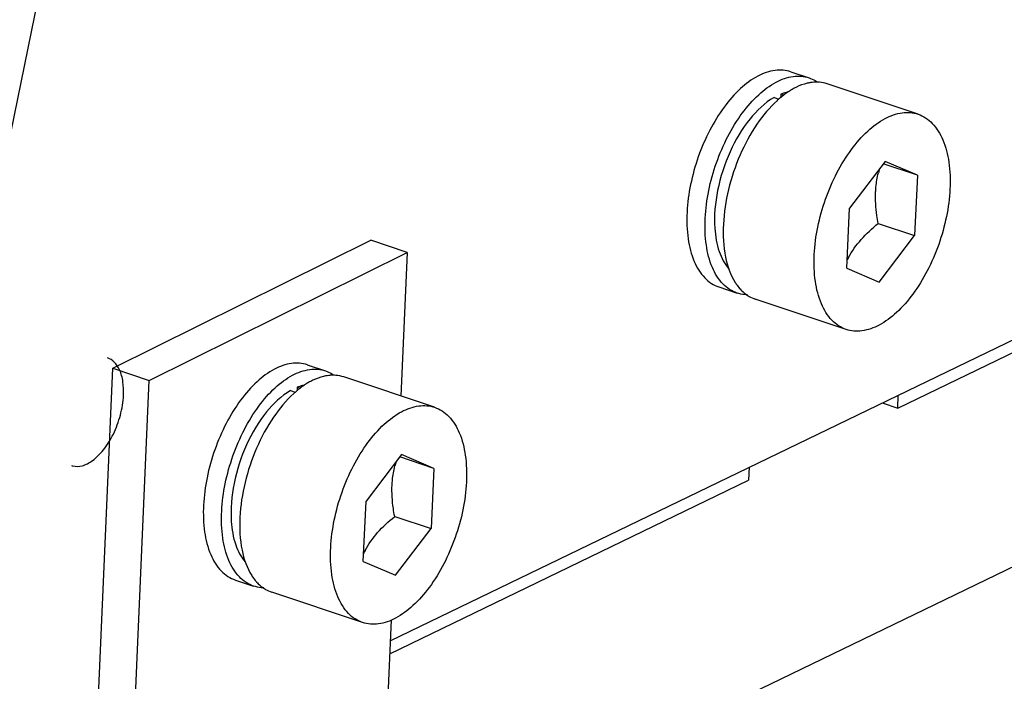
# Model space of a CAD drawing. Header units: millimetres. Extents: x -24622 to 2009, y -1603 to 2074.
# Tile 117 of 256: x -1432 to -1410, y 1091 to 1106. Entities that reach past the tile are written whole.
import ezdxf

# ---------------------------------------------------------------- set-up
doc = ezdxf.new("R2010")
doc.units = ezdxf.units.MM

msp = doc.modelspace()

# ---------------------------------------------------------------- linework, layer by layer
at = {"color": 7, "linetype": 'Continuous'}
for p, q in [((-1427.999, 1121.653), (-1431.958, 1102.421)), ((-1414.535, 1104.89), (-1414.135, 1104.757)), ((-1411.733, 1103.954), (-1413.735, 1104.623)), ((-1414.905, 1104.322), (-1414.8, 1104.287)), ((-1414.755, 1104.394), (-1414.759, 1104.315)), ((-1414.68, 1104.369), (-1414.755, 1104.394)), ((-1423.358, 1092.354), (-1401.404, 1102.968)), ((-1412.46, 1102.91), (-1413.24, 1101.885)), ((-1411.746, 1102.608), (-1412.46, 1102.91)), ((-1411.746, 1102.608), (-1412.499, 1102.859)), ((-1411.746, 1102.608), (-1411.811, 1101.281)), ((-1413.305, 1100.559), (-1413.24, 1101.885)), ((-1412.182, 1097.477), (-1403.4, 1101.723)), ((-1412.611, 1101.548), (-1411.811, 1101.281)), ((-1429.467, 1098.356), (-1423.787, 1101.178)), ((-1422.986, 1100.91), (-1423.787, 1101.178)), ((-1394.634, 1101.237), (-1423.579, 1087.242)), ((-1412.59, 1100.256), (-1411.811, 1101.281)), ((-1428.667, 1098.088), (-1422.986, 1100.91)), ((-1422.986, 1100.91), (-1423.124, 1097.745)), ((-1413.305, 1100.559), (-1412.59, 1100.256)), ((-1416.119, 1100.148), (-1415.719, 1100.014)), ((-1413.317, 1099.212), (-1415.319, 1099.88)), ((-1430.362, 1077.731), (-1429.467, 1098.356)), ((-1429.467, 1098.356), (-1428.667, 1098.088)), ((-1425.184, 1098.433), (-1424.783, 1098.299)), ((-1422.382, 1097.497), (-1424.383, 1098.166)), ((-1429.561, 1077.463), (-1428.667, 1098.088)), ((-1425.404, 1097.937), (-1425.408, 1097.858)), ((-1425.328, 1097.912), (-1425.404, 1097.937)), ((-1425.553, 1097.865), (-1425.449, 1097.83)), ((-1412.182, 1097.477), (-1412.168, 1097.764)), ((-1412.524, 1097.592), (-1412.182, 1097.477)), ((-1423.109, 1096.453), (-1423.888, 1095.428)), ((-1422.394, 1096.15), (-1423.147, 1096.402)), ((-1422.394, 1096.15), (-1423.109, 1096.453)), ((-1415.454, 1096.175), (-1415.468, 1095.888)), ((-1422.394, 1096.15), (-1422.459, 1094.824)), ((-1423.37, 1092.068), (-1415.468, 1095.888)), ((-1423.953, 1094.101), (-1423.888, 1095.428)), ((-1423.26, 1095.091), (-1422.459, 1094.824)), ((-1423.239, 1093.799), (-1422.459, 1094.824)), ((-1423.953, 1094.101), (-1423.239, 1093.799)), ((-1426.768, 1093.69), (-1426.367, 1093.557)), ((-1423.966, 1092.755), (-1425.967, 1093.423)), ((-1423.338, 1092.813), (-1423.72, 1083.995))]:
    msp.add_line(p, q, dxfattribs=at)
for centre, radius, start, end in [((-1413.967, 1103.783), 0.878, 94.1821, 98.6445), ((-1413.971, 1103.84), 0.821, 89.4642, 94.1738), ((-1413.518, 1102.835), 1.938, 125.5578, 128.3741), ((-1413.782, 1103.246), 1.448, 115.8526, 120.062), ((-1413.307, 1102.579), 2.27, 131.2925, 132.2302), ((-1413.399, 1102.686), 2.128, 128.3761, 131.3128), ((-1410.099, 1102.057), 2.579, 164.4068, 166.4393), ((-1411.33, 1099.744), 2.202, 151.4776, 153.4581), ((-1414.943, 1100.746), 0.957, 221.1981, 222.1753), ((-1424.615, 1097.325), 0.878, 94.1821, 98.6445), ((-1424.62, 1097.383), 0.821, 89.4642, 94.1738), ((-1424.167, 1096.378), 1.938, 125.5578, 128.3741), ((-1424.431, 1096.789), 1.448, 115.8526, 120.062), ((-1423.955, 1096.121), 2.27, 131.2925, 132.2302), ((-1424.048, 1096.228), 2.128, 128.3761, 131.3128), ((-1420.748, 1095.6), 2.579, 164.4068, 166.4393), ((-1421.978, 1093.287), 2.202, 151.4776, 153.4581), ((-1425.592, 1094.289), 0.957, 221.1981, 222.1753)]:
    msp.add_arc(centre, radius, start, end, dxfattribs=at)
for points, start_tangent, end_tangent in [([(-1414.535, 1104.89), (-1414.883, 1104.92), (-1415.261, 1104.794), (-1415.643, 1104.518), (-1416.004, 1104.111), (-1416.321, 1103.6), (-1416.573, 1103.018), (-1416.743, 1102.404), (-1416.821, 1101.797)], (-0.948415, 0.317032), (-0.048975, -0.9988)), ([(-1416.421, 1101.663), (-1416.343, 1102.27), (-1416.173, 1102.884), (-1415.921, 1103.466), (-1415.604, 1103.977), (-1415.243, 1104.384), (-1414.861, 1104.66), (-1414.483, 1104.787), (-1414.134, 1104.756)], (0.048975, 0.9988), (0.948415, -0.317031)), ([(-1414.099, 1104.651), (-1414.176, 1104.636), (-1414.414, 1104.55)], (-0.988714, -0.149818), (-0.900275, -0.435322)), ([(-1414.134, 1104.756), (-1414, 1104.696), (-1413.958, 1104.669)], (0.948415, -0.317031), (0.830605, -0.556862)), ([(-1413.734, 1104.623), (-1413.904, 1104.658), (-1413.964, 1104.661)], (-0.948416, 0.317029), (-0.999952, 0.009762)), ([(-1414.599, 1104.441), (-1414.638, 1104.433), (-1414.755, 1104.394)], (-0.979917, -0.199406), (-0.929871, -0.367885)), ([(-1414.508, 1104.5), (-1414.542, 1104.479), (-1414.645, 1104.411)], (-0.86588, -0.500251), (-0.813752, -0.581213)), ([(-1414.905, 1104.322), (-1415.433, 1103.853), (-1415.872, 1103.129), (-1416.147, 1102.275), (-1416.21, 1101.44)], (-0.868564, -0.495578), (0.065422, -0.997858)), ([(-1414.832, 1104.26), (-1415.281, 1103.734), (-1415.653, 1103.056), (-1415.908, 1102.295), (-1416.02, 1101.529)], (-0.740482, -0.672076), (-0.048975, -0.9988)), ([(-1414.019, 1100.861), (-1413.941, 1101.468), (-1413.771, 1102.082), (-1413.519, 1102.664), (-1413.202, 1103.175), (-1412.841, 1103.582), (-1412.459, 1103.858), (-1412.081, 1103.985), (-1411.733, 1103.954)], (0.048975, 0.9988), (0.948416, -0.317028)), ([(-1411.733, 1103.954), (-1411.568, 1103.875), (-1411.42, 1103.753), (-1411.189, 1103.391), (-1411.056, 1102.897), (-1411.031, 1102.305)], (0.948416, -0.317028), (-0.048975, -0.9988)), ([(-1412.668, 1102.242), (-1412.66, 1102.35), (-1412.607, 1102.662)], (0.048975, 0.9988), (0.234238, 0.972179)), ([(-1411.031, 1102.305), (-1411.109, 1101.699), (-1411.279, 1101.084), (-1411.531, 1100.502), (-1411.848, 1099.991), (-1412.209, 1099.585), (-1412.591, 1099.309), (-1412.969, 1099.182), (-1413.317, 1099.212)], (-0.048975, -0.9988), (-0.948416, 0.317028)), ([(-1412.611, 1101.548), (-1412.64, 1101.723), (-1412.668, 1102.242)], (-0.183521, 0.983016), (0.048975, 0.9988)), ([(-1416.821, 1101.797), (-1416.796, 1101.205), (-1416.663, 1100.711), (-1416.432, 1100.35), (-1416.285, 1100.228), (-1416.119, 1100.148)], (-0.048975, -0.9988), (0.948415, -0.317032)), ([(-1415.719, 1100.014), (-1415.884, 1100.094), (-1416.032, 1100.216), (-1416.263, 1100.577), (-1416.396, 1101.072), (-1416.421, 1101.663)], (-0.948415, 0.317031), (0.048975, 0.9988)), ([(-1416.21, 1101.44), (-1416.112, 1100.926), (-1415.904, 1100.549)], (0.065422, -0.997858), (0.65932, -0.751862)), ([(-1416.02, 1101.529), (-1415.973, 1100.805), (-1415.76, 1100.246)], (-0.048975, -0.9988), (0.537631, -0.843181)), ([(-1413.265, 1100.796), (-1412.987, 1101.192), (-1412.611, 1101.548)], (0.477637, 0.878557), (0.773116, 0.634265)), ([(-1413.317, 1099.212), (-1413.483, 1099.292), (-1413.63, 1099.414), (-1413.861, 1099.775), (-1413.994, 1100.27), (-1414.019, 1100.861)], (-0.948416, 0.317028), (0.048975, 0.9988)), ([(-1415.76, 1100.246), (-1415.737, 1100.211), (-1415.663, 1100.116)], (0.537631, -0.843181), (0.658683, -0.75242)), ([(-1415.652, 1100.104), (-1415.615, 1100.066), (-1415.495, 1099.968)], (0.671419, -0.741078), (0.830618, -0.556843)), ([(-1415.49, 1099.976), (-1415.549, 1099.979), (-1415.719, 1100.014)], (-0.999953, 0.009739), (-0.948415, 0.317031)), ([(-1415.495, 1099.968), (-1415.453, 1099.941), (-1415.319, 1099.881)], (0.830618, -0.556843), (0.948416, -0.317029)), ([(-1429.232, 1097.76), (-1429.245, 1098.061), (-1429.319, 1098.323), (-1429.435, 1098.492), (-1429.582, 1098.584)], (0.048975, 0.9988), (-0.946456, 0.322831)), ([(-1425.183, 1098.433), (-1425.532, 1098.463), (-1425.91, 1098.336), (-1426.292, 1098.06), (-1426.653, 1097.654), (-1426.97, 1097.143), (-1427.222, 1096.561), (-1427.392, 1095.946), (-1427.47, 1095.339)], (-0.948415, 0.317032), (-0.048975, -0.9988)), ([(-1427.069, 1095.206), (-1426.992, 1095.813), (-1426.821, 1096.427), (-1426.57, 1097.009), (-1426.253, 1097.52), (-1425.891, 1097.927), (-1425.509, 1098.202), (-1425.132, 1098.329), (-1424.783, 1098.299)], (0.048975, 0.9988), (0.948415, -0.317031)), ([(-1424.747, 1098.193), (-1424.825, 1098.178), (-1425.062, 1098.092)], (-0.988714, -0.149818), (-0.900275, -0.435322)), ([(-1424.783, 1098.299), (-1424.649, 1098.238), (-1424.606, 1098.212)], (0.948415, -0.317031), (0.830605, -0.556862)), ([(-1424.383, 1098.165), (-1424.553, 1098.2), (-1424.612, 1098.203)], (-0.948416, 0.317029), (-0.999952, 0.009762)), ([(-1425.248, 1097.984), (-1425.287, 1097.975), (-1425.404, 1097.937)], (-0.979917, -0.199406), (-0.929871, -0.367885)), ([(-1425.156, 1098.043), (-1425.191, 1098.022), (-1425.293, 1097.954)], (-0.86588, -0.500251), (-0.813752, -0.581213)), ([(-1430.375, 1096.213), (-1430.35, 1096.206), (-1430.146, 1096.209), (-1429.915, 1096.322), (-1429.675, 1096.556), (-1429.456, 1096.908), (-1429.301, 1097.324), (-1429.232, 1097.76)], (0.946456, -0.322831), (0.048975, 0.9988)), ([(-1425.553, 1097.865), (-1426.081, 1097.396), (-1426.521, 1096.672), (-1426.796, 1095.818), (-1426.858, 1094.983)], (-0.868564, -0.495578), (0.065422, -0.997858)), ([(-1425.481, 1097.802), (-1425.93, 1097.277), (-1426.301, 1096.599), (-1426.556, 1095.838), (-1426.669, 1095.072)], (-0.740482, -0.672076), (-0.048975, -0.9988)), ([(-1424.668, 1094.404), (-1424.59, 1095.01), (-1424.42, 1095.625), (-1424.168, 1096.207), (-1423.851, 1096.718), (-1423.49, 1097.124), (-1423.108, 1097.4), (-1422.73, 1097.527), (-1422.381, 1097.497)], (0.048975, 0.9988), (0.948416, -0.317028)), ([(-1422.381, 1097.497), (-1422.216, 1097.417), (-1422.069, 1097.295), (-1421.837, 1096.934), (-1421.705, 1096.439), (-1421.68, 1095.848)], (0.948416, -0.317028), (-0.048975, -0.9988)), ([(-1423.317, 1095.784), (-1423.309, 1095.893), (-1423.256, 1096.205)], (0.048975, 0.9988), (0.234238, 0.972179)), ([(-1421.68, 1095.848), (-1421.757, 1095.241), (-1421.928, 1094.627), (-1422.179, 1094.045), (-1422.496, 1093.534), (-1422.858, 1093.127), (-1423.24, 1092.851), (-1423.617, 1092.724), (-1423.966, 1092.755)], (-0.048975, -0.9988), (-0.948416, 0.317028)), ([(-1423.26, 1095.091), (-1423.289, 1095.266), (-1423.317, 1095.784)], (-0.183521, 0.983016), (0.048975, 0.9988)), ([(-1427.47, 1095.339), (-1427.445, 1094.748), (-1427.312, 1094.254), (-1427.081, 1093.892), (-1426.933, 1093.77), (-1426.768, 1093.691)], (-0.048975, -0.9988), (0.948415, -0.317032)), ([(-1426.368, 1093.557), (-1426.533, 1093.637), (-1426.68, 1093.759), (-1426.912, 1094.12), (-1427.045, 1094.614), (-1427.069, 1095.206)], (-0.948415, 0.317031), (0.048975, 0.9988)), ([(-1423.913, 1094.339), (-1423.635, 1094.735), (-1423.26, 1095.091)], (0.477637, 0.878557), (0.773116, 0.634265)), ([(-1426.858, 1094.983), (-1426.761, 1094.468), (-1426.552, 1094.091)], (0.065422, -0.997858), (0.65932, -0.751862)), ([(-1426.669, 1095.072), (-1426.621, 1094.348), (-1426.408, 1093.789)], (-0.048975, -0.9988), (0.537631, -0.843181)), ([(-1423.966, 1092.755), (-1424.131, 1092.834), (-1424.279, 1092.956), (-1424.51, 1093.318), (-1424.643, 1093.812), (-1424.668, 1094.404)], (-0.948416, 0.317028), (0.048975, 0.9988)), ([(-1426.408, 1093.789), (-1426.385, 1093.754), (-1426.311, 1093.659)], (0.537631, -0.843181), (0.658683, -0.75242)), ([(-1426.301, 1093.647), (-1426.264, 1093.608), (-1426.144, 1093.51)], (0.671419, -0.741078), (0.830618, -0.556843)), ([(-1426.138, 1093.519), (-1426.198, 1093.522), (-1426.368, 1093.557)], (-0.999953, 0.009739), (-0.948415, 0.317031)), ([(-1426.144, 1093.51), (-1426.102, 1093.484), (-1425.967, 1093.423)], (0.830618, -0.556843), (0.948416, -0.317029))]:
    msp.add_spline(points, degree=3, dxfattribs=dict(at, start_tangent=start_tangent, end_tangent=end_tangent))

doc.saveas('drawing.dxf')
